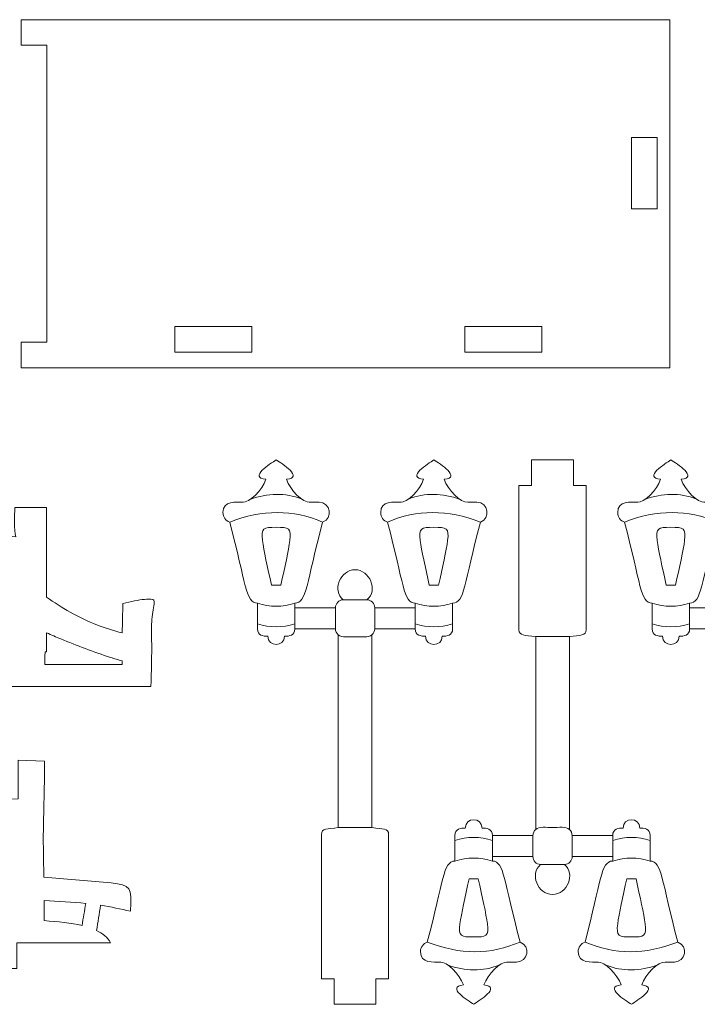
# Model space of a CAD drawing. Header units: millimetres. Extents: x -509 to 694, y -721 to 562.
# Tile 9 of 35: x -186 to -106, y -369 to -254. Entities that reach past the tile are written whole.
import ezdxf

# ---------------------------------------------------------------- set-up
doc = ezdxf.new("R2010")
doc.units = ezdxf.units.MM
doc.header["$MEASUREMENT"] = 0
doc.layers.add('Layer 1', color=7, linetype='Continuous')

msp = doc.modelspace()

# ---------------------------------------------------------------- linework, layer by layer
at = {"layer": 'Layer 1', "color": 250, "lineweight": 9}
for points, knots in [([(-109.3699, -253.7282), (-109.3699, -269.9081), (-109.3699, -278.3483), (-109.3699, -294.5282), (-128.356, -294.5282), (-165.8804, -294.5282), (-185.3699, -294.5282), (-185.3699, -294.5282), (-185.3699, -291.5282), (-185.3699, -291.5282), (-185.3699, -291.5282), (-182.3699, -291.5282), (-182.3699, -291.5282), (-182.3699, -291.5282), (-182.3699, -256.7282), (-182.3699, -256.7282), (-182.3699, -256.7282), (-185.3699, -256.7282), (-185.3699, -256.7282), (-185.3699, -256.7282), (-185.3699, -253.7282), (-185.3699, -253.7282), (-185.3699, -253.7282), (-109.3699, -253.7282), (-109.3699, -253.7282)], [0, 0, 0, 0, 0.125, 0.125, 0.125, 0.25, 0.25, 0.25, 0.375, 0.375, 0.375, 0.5, 0.5, 0.5, 0.625, 0.625, 0.625, 0.75, 0.75, 0.75, 0.875, 0.875, 0.875, 1, 1, 1, 1]), ([(-110.8458, -275.8941), (-110.8458, -275.8941), (-110.8458, -267.527), (-110.8458, -267.527), (-110.8458, -267.527), (-113.8458, -267.527), (-113.8458, -267.527), (-113.8458, -267.527), (-113.8458, -275.8941), (-113.8458, -275.8941), (-113.8458, -275.8941), (-110.8458, -275.8941), (-110.8458, -275.8941)], [0, 0, 0, 0, 0.25, 0.25, 0.25, 0.5, 0.5, 0.5, 0.75, 0.75, 0.75, 1, 1, 1, 1]), ([(-158.3531, -292.6928), (-158.3531, -292.6928), (-158.3531, -289.6928), (-158.3531, -289.6928), (-158.3531, -289.6928), (-167.3531, -289.6928), (-167.3531, -289.6928), (-167.3531, -289.6928), (-167.3531, -292.6928), (-167.3531, -292.6928), (-167.3531, -292.6928), (-158.3531, -292.6928), (-158.3531, -292.6928)], [0, 0, 0, 0, 0.25, 0.25, 0.25, 0.5, 0.5, 0.5, 0.75, 0.75, 0.75, 1, 1, 1, 1]), ([(-124.3867, -292.6928), (-124.3867, -292.6928), (-124.3867, -289.6928), (-124.3867, -289.6928), (-124.3867, -289.6928), (-133.3867, -289.6928), (-133.3867, -289.6928), (-133.3867, -289.6928), (-133.3867, -292.6928), (-133.3867, -292.6928), (-133.3867, -292.6928), (-124.3867, -292.6928), (-124.3867, -292.6928)], [0, 0, 0, 0, 0.25, 0.25, 0.25, 0.5, 0.5, 0.5, 0.75, 0.75, 0.75, 1, 1, 1, 1]), ([(-151.6495, -310.2761), (-151.6495, -310.2761), (-151.5417, -310.2768), (-151.5417, -310.2768), (-152.3624, -310.3362), (-153.8617, -308.8584), (-154.2918, -307.586), (-152.2074, -307.383), (-154.8199, -305.7477), (-155.4963, -305.3207), (-156.1726, -305.7477), (-158.7852, -307.383), (-156.7002, -307.5851), (-157.1307, -308.8579), (-158.6296, -310.3357), (-159.4505, -310.2761), (-159.4505, -310.2761), (-159.3504, -310.2761), (-159.3504, -310.2761), (-160.1742, -310.2761), (-161.7316, -310.0679), (-161.7316, -311.4821), (-161.7316, -312.0018), (-161.398, -312.4476), (-160.9349, -312.6162), (-159.0112, -319.8298), (-159.0939, -322.0797), (-157.6893, -322.1091), (-157.6893, -322.1091), (-157.689, -325.103), (-157.689, -325.103), (-157.6893, -325.8996), (-157.0038, -325.9801), (-156.4783, -325.9801), (-156.4783, -327.2731), (-154.5144, -327.2731), (-154.5144, -325.9801), (-153.9887, -325.9801), (-153.3033, -325.8996), (-153.3033, -325.103), (-153.3033, -325.103), (-148.5543, -325.103), (-148.5543, -325.103), (-148.5543, -325.3885), (-148.425, -325.6455), (-148.2227, -325.8186), (-148.2227, -333.2336), (-148.2227, -340.7995), (-148.2227, -348.4051), (-149.5114, -348.5891), (-150.1881, -348.4782), (-150.1881, -349.2049), (-150.1881, -357.2757), (-150.1881, -358.0708), (-150.1881, -366.1145), (-149.9675, -366.1145), (-149.1752, -366.1145), (-148.7044, -366.1145), (-148.7044, -366.1145), (-148.7044, -369.1146), (-148.7044, -369.1146), (-148.7044, -369.1146), (-143.8055, -369.1146), (-143.8055, -369.1146), (-143.8055, -369.1146), (-143.8055, -366.1145), (-143.8055, -366.1145), (-143.3347, -366.1145), (-142.5424, -366.1145), (-142.3218, -366.1145), (-142.3218, -358.0708), (-142.3218, -357.2757), (-142.3218, -349.2049), (-142.3218, -348.4782), (-142.9985, -348.5891), (-144.2872, -348.4051), (-144.2872, -340.7995), (-144.2872, -333.2336), (-144.2872, -325.8186), (-144.0849, -325.6455), (-143.9555, -325.3885), (-143.9555, -325.103), (-143.9555, -325.103), (-139.2065, -325.103), (-139.2065, -325.103), (-139.2065, -325.8996), (-138.5212, -325.9801), (-137.9955, -325.9801), (-137.9955, -327.2731), (-136.0315, -327.2731), (-136.0315, -325.9801), (-135.5061, -325.9801), (-134.8205, -325.8996), (-134.8209, -325.103), (-134.8209, -325.103), (-134.8205, -322.1091), (-134.8205, -322.1091), (-133.416, -322.0797), (-133.4986, -319.8298), (-131.575, -312.6162), (-130.3122, -312.1567), (-130.6453, -310.2761), (-131.9842, -310.2761), (-131.9842, -310.2761), (-133.0594, -310.2761), (-133.0594, -310.2761), (-133.8803, -310.3357), (-135.3792, -308.8579), (-135.8096, -307.5851), (-133.7246, -307.383), (-136.3372, -305.7477), (-137.0136, -305.3207), (-137.69, -305.7477), (-140.3024, -307.383), (-138.2181, -307.586), (-138.6482, -308.8584), (-140.1475, -310.3362), (-140.9682, -310.2768), (-140.9682, -310.2768), (-140.8604, -310.2761), (-140.8604, -310.2761), (-141.688, -310.2761), (-143.249, -310.0666), (-143.249, -311.4821), (-143.249, -312.0018), (-142.9153, -312.4476), (-142.4521, -312.6162), (-140.5288, -319.8298), (-140.6114, -322.0797), (-139.2065, -322.1091), (-139.2065, -322.1091), (-139.2065, -322.6402), (-139.2065, -322.6402), (-139.2065, -322.6402), (-143.9555, -322.6402), (-143.9555, -322.6402), (-143.9559, -322.1361), (-144.3573, -321.7211), (-144.8563, -321.6996), (-143.5177, -320.6249), (-144.5245, -318.1862), (-146.2549, -318.1862), (-147.9854, -318.1862), (-148.9921, -320.6249), (-147.6536, -321.6996), (-148.1526, -321.7211), (-148.554, -322.1361), (-148.5543, -322.6402), (-148.5543, -322.6402), (-153.3033, -322.6402), (-153.3033, -322.6402), (-153.3033, -322.6402), (-153.3033, -322.1091), (-153.3033, -322.1091), (-151.8985, -322.0797), (-151.9811, -319.8298), (-150.0578, -312.6162), (-148.7945, -312.1567), (-149.1282, -310.2761), (-150.4669, -310.2761), (-150.4669, -310.2761), (-151.6495, -310.2761), (-151.6495, -310.2761)], [0, 0, 0, 0, 0.01851852, 0.01851852, 0.01851852, 0.03703704, 0.03703704, 0.03703704, 0.05555556, 0.05555556, 0.05555556, 0.07407407, 0.07407407, 0.07407407, 0.09259259, 0.09259259, 0.09259259, 0.11111111, 0.11111111, 0.11111111, 0.12962963, 0.12962963, 0.12962963, 0.14814815, 0.14814815, 0.14814815, 0.16666667, 0.16666667, 0.16666667, 0.18518519, 0.18518519, 0.18518519, 0.2037037, 0.2037037, 0.2037037, 0.22222222, 0.22222222, 0.22222222, 0.24074074, 0.24074074, 0.24074074, 0.25925926, 0.25925926, 0.25925926, 0.27777778, 0.27777778, 0.27777778, 0.2962963, 0.2962963, 0.2962963, 0.31481481, 0.31481481, 0.31481481, 0.33333333, 0.33333333, 0.33333333, 0.35185185, 0.35185185, 0.35185185, 0.37037037, 0.37037037, 0.37037037, 0.38888889, 0.38888889, 0.38888889, 0.40740741, 0.40740741, 0.40740741, 0.42592593, 0.42592593, 0.42592593, 0.44444444, 0.44444444, 0.44444444, 0.46296296, 0.46296296, 0.46296296, 0.48148148, 0.48148148, 0.48148148, 0.5, 0.5, 0.5, 0.51851852, 0.51851852, 0.51851852, 0.53703704, 0.53703704, 0.53703704, 0.55555556, 0.55555556, 0.55555556, 0.57407407, 0.57407407, 0.57407407, 0.59259259, 0.59259259, 0.59259259, 0.61111111, 0.61111111, 0.61111111, 0.62962963, 0.62962963, 0.62962963, 0.64814815, 0.64814815, 0.64814815, 0.66666667, 0.66666667, 0.66666667, 0.68518519, 0.68518519, 0.68518519, 0.7037037, 0.7037037, 0.7037037, 0.72222222, 0.72222222, 0.72222222, 0.74074074, 0.74074074, 0.74074074, 0.75925926, 0.75925926, 0.75925926, 0.77777778, 0.77777778, 0.77777778, 0.7962963, 0.7962963, 0.7962963, 0.81481481, 0.81481481, 0.81481481, 0.83333333, 0.83333333, 0.83333333, 0.85185185, 0.85185185, 0.85185185, 0.87037037, 0.87037037, 0.87037037, 0.88888889, 0.88888889, 0.88888889, 0.90740741, 0.90740741, 0.90740741, 0.92592593, 0.92592593, 0.92592593, 0.94444444, 0.94444444, 0.94444444, 0.96296296, 0.96296296, 0.96296296, 0.98148148, 0.98148148, 0.98148148, 1, 1, 1, 1]), ([(-128.5092, -364.1591), (-128.5092, -364.1591), (-128.4014, -364.1584), (-128.4014, -364.1584), (-129.2221, -364.099), (-130.7214, -365.5768), (-131.1515, -366.8492), (-129.0671, -367.0522), (-131.6796, -368.6875), (-132.356, -369.1145), (-133.0323, -368.6875), (-135.6449, -367.0522), (-133.5599, -366.8501), (-133.9904, -365.5773), (-135.4893, -364.0995), (-136.3102, -364.1591), (-136.3102, -364.1591), (-136.2101, -364.1591), (-136.2101, -364.1591), (-137.0339, -364.1591), (-138.5913, -364.3673), (-138.5913, -362.9531), (-138.5913, -362.4334), (-138.2577, -361.9876), (-137.7946, -361.819), (-135.8709, -354.6054), (-135.9536, -352.3555), (-134.549, -352.3261), (-134.549, -352.3261), (-134.5487, -349.3322), (-134.5487, -349.3322), (-134.549, -348.5356), (-133.8635, -348.4551), (-133.338, -348.4551), (-133.338, -347.1621), (-131.3741, -347.1621), (-131.3741, -348.4551), (-130.8484, -348.4551), (-130.163, -348.5356), (-130.163, -349.3322), (-130.163, -349.3322), (-125.414, -349.3322), (-125.414, -349.3322), (-125.414, -349.0467), (-125.2847, -348.7897), (-125.0824, -348.6166), (-125.0824, -341.2016), (-125.0824, -333.6357), (-125.0824, -326.0301), (-126.3711, -325.8461), (-127.0478, -325.957), (-127.0478, -325.2303), (-127.0478, -317.1595), (-127.0478, -316.3644), (-127.0478, -308.3207), (-126.8272, -308.3207), (-126.0349, -308.3207), (-125.5641, -308.3207), (-125.5641, -308.3207), (-125.5641, -305.3206), (-125.5641, -305.3206), (-125.5641, -305.3206), (-120.6652, -305.3206), (-120.6652, -305.3206), (-120.6652, -305.3206), (-120.6652, -308.3207), (-120.6652, -308.3207), (-120.1944, -308.3207), (-119.4021, -308.3207), (-119.1815, -308.3207), (-119.1815, -316.3644), (-119.1815, -317.1595), (-119.1815, -325.2303), (-119.1815, -325.957), (-119.8582, -325.8461), (-121.1469, -326.0301), (-121.1469, -333.6357), (-121.1469, -341.2016), (-121.1469, -348.6166), (-120.9446, -348.7897), (-120.8152, -349.0467), (-120.8152, -349.3322), (-120.8152, -349.3322), (-116.0662, -349.3322), (-116.0662, -349.3322), (-116.0662, -348.5356), (-115.3809, -348.4551), (-114.8552, -348.4551), (-114.8552, -347.1621), (-112.8912, -347.1621), (-112.8912, -348.4551), (-112.3658, -348.4551), (-111.6802, -348.5356), (-111.6806, -349.3322), (-111.6806, -349.3322), (-111.6802, -352.3261), (-111.6802, -352.3261), (-110.2757, -352.3555), (-110.3583, -354.6054), (-108.4347, -361.819), (-107.1719, -362.2785), (-107.505, -364.1591), (-108.8439, -364.1591), (-108.8439, -364.1591), (-109.9191, -364.1591), (-109.9191, -364.1591), (-110.74, -364.0995), (-112.2389, -365.5773), (-112.6693, -366.8501), (-110.5843, -367.0522), (-113.1969, -368.6875), (-113.8733, -369.1145), (-114.5497, -368.6875), (-117.1621, -367.0522), (-115.0778, -366.8492), (-115.5079, -365.5768), (-117.0072, -364.099), (-117.8279, -364.1584), (-117.8279, -364.1584), (-117.7201, -364.1591), (-117.7201, -364.1591), (-118.5477, -364.1591), (-120.1087, -364.3686), (-120.1087, -362.9531), (-120.1087, -362.4334), (-119.775, -361.9876), (-119.3118, -361.819), (-117.3885, -354.6054), (-117.4711, -352.3555), (-116.0662, -352.3261), (-116.0662, -352.3261), (-116.0662, -351.795), (-116.0662, -351.795), (-116.0662, -351.795), (-120.8152, -351.795), (-120.8152, -351.795), (-120.8156, -352.2991), (-121.217, -352.7141), (-121.716, -352.7356), (-120.3774, -353.8103), (-121.3842, -356.249), (-123.1146, -356.249), (-124.8451, -356.249), (-125.8518, -353.8103), (-124.5133, -352.7356), (-125.0123, -352.7141), (-125.4137, -352.2991), (-125.414, -351.795), (-125.414, -351.795), (-130.163, -351.795), (-130.163, -351.795), (-130.163, -351.795), (-130.163, -352.3261), (-130.163, -352.3261), (-128.7582, -352.3555), (-128.8408, -354.6054), (-126.9175, -361.819), (-125.6542, -362.2785), (-125.9879, -364.1591), (-127.3266, -364.1591), (-127.3266, -364.1591), (-128.5092, -364.1591), (-128.5092, -364.1591)], [0, 0, 0, 0, 0.01851852, 0.01851852, 0.01851852, 0.03703704, 0.03703704, 0.03703704, 0.05555556, 0.05555556, 0.05555556, 0.07407407, 0.07407407, 0.07407407, 0.09259259, 0.09259259, 0.09259259, 0.11111111, 0.11111111, 0.11111111, 0.12962963, 0.12962963, 0.12962963, 0.14814815, 0.14814815, 0.14814815, 0.16666667, 0.16666667, 0.16666667, 0.18518519, 0.18518519, 0.18518519, 0.2037037, 0.2037037, 0.2037037, 0.22222222, 0.22222222, 0.22222222, 0.24074074, 0.24074074, 0.24074074, 0.25925926, 0.25925926, 0.25925926, 0.27777778, 0.27777778, 0.27777778, 0.2962963, 0.2962963, 0.2962963, 0.31481481, 0.31481481, 0.31481481, 0.33333333, 0.33333333, 0.33333333, 0.35185185, 0.35185185, 0.35185185, 0.37037037, 0.37037037, 0.37037037, 0.38888889, 0.38888889, 0.38888889, 0.40740741, 0.40740741, 0.40740741, 0.42592593, 0.42592593, 0.42592593, 0.44444444, 0.44444444, 0.44444444, 0.46296296, 0.46296296, 0.46296296, 0.48148148, 0.48148148, 0.48148148, 0.5, 0.5, 0.5, 0.51851852, 0.51851852, 0.51851852, 0.53703704, 0.53703704, 0.53703704, 0.55555556, 0.55555556, 0.55555556, 0.57407407, 0.57407407, 0.57407407, 0.59259259, 0.59259259, 0.59259259, 0.61111111, 0.61111111, 0.61111111, 0.62962963, 0.62962963, 0.62962963, 0.64814815, 0.64814815, 0.64814815, 0.66666667, 0.66666667, 0.66666667, 0.68518519, 0.68518519, 0.68518519, 0.7037037, 0.7037037, 0.7037037, 0.72222222, 0.72222222, 0.72222222, 0.74074074, 0.74074074, 0.74074074, 0.75925926, 0.75925926, 0.75925926, 0.77777778, 0.77777778, 0.77777778, 0.7962963, 0.7962963, 0.7962963, 0.81481481, 0.81481481, 0.81481481, 0.83333333, 0.83333333, 0.83333333, 0.85185185, 0.85185185, 0.85185185, 0.87037037, 0.87037037, 0.87037037, 0.88888889, 0.88888889, 0.88888889, 0.90740741, 0.90740741, 0.90740741, 0.92592593, 0.92592593, 0.92592593, 0.94444444, 0.94444444, 0.94444444, 0.96296296, 0.96296296, 0.96296296, 0.98148148, 0.98148148, 0.98148148, 1, 1, 1, 1]), ([(-105.4016, -310.2761), (-105.4016, -310.2761), (-105.2938, -310.2768), (-105.2938, -310.2768), (-106.1145, -310.3362), (-107.6138, -308.8584), (-108.0439, -307.586), (-105.9595, -307.383), (-108.572, -305.7477), (-109.2484, -305.3207), (-109.9247, -305.7477), (-112.5373, -307.383), (-110.4523, -307.5851), (-110.8828, -308.8579), (-112.3817, -310.3357), (-113.2026, -310.2761), (-113.2026, -310.2761), (-113.1025, -310.2761), (-113.1025, -310.2761), (-113.9263, -310.2761), (-115.4837, -310.0679), (-115.4837, -311.4821), (-115.4837, -312.0018), (-115.1501, -312.4476), (-114.687, -312.6162), (-112.7633, -319.8298), (-112.846, -322.0797), (-111.4414, -322.1091), (-111.4414, -322.1091), (-111.4411, -325.103), (-111.4411, -325.103), (-111.4414, -325.8996), (-110.7559, -325.9801), (-110.2304, -325.9801), (-110.2304, -327.2731), (-108.2665, -327.2731), (-108.2665, -325.9801), (-107.7408, -325.9801), (-107.0554, -325.8996), (-107.0554, -325.103), (-107.0554, -325.103), (-102.3064, -325.103), (-102.3064, -325.103), (-102.3064, -325.3885), (-102.1771, -325.6455), (-101.9748, -325.8186), (-101.9748, -333.2336), (-101.9748, -340.7995), (-101.9748, -348.4051), (-103.2635, -348.5891), (-103.9402, -348.4782), (-103.9402, -349.2049), (-103.9402, -357.2757), (-103.9402, -358.0708), (-103.9402, -366.1145), (-103.7196, -366.1145), (-102.9273, -366.1145), (-102.4565, -366.1145), (-102.4565, -366.1145), (-102.4565, -369.1146), (-102.4565, -369.1146), (-102.4565, -369.1146), (-97.5576, -369.1146), (-97.5576, -369.1146), (-97.5576, -369.1146), (-97.5576, -366.1145), (-97.5576, -366.1145), (-97.0868, -366.1145), (-96.2945, -366.1145), (-96.0739, -366.1145), (-96.0739, -358.0708), (-96.0739, -357.2757), (-96.0739, -349.2049), (-96.0739, -348.4782), (-96.7506, -348.5891), (-98.0393, -348.4051), (-98.0393, -340.7995), (-98.0393, -333.2336), (-98.0393, -325.8186), (-97.837, -325.6455), (-97.7076, -325.3885), (-97.7076, -325.103), (-97.7076, -325.103), (-92.9586, -325.103), (-92.9586, -325.103), (-92.9586, -325.8996), (-92.2733, -325.9801), (-91.7476, -325.9801), (-91.7476, -327.2731), (-89.7837, -327.2731), (-89.7837, -325.9801), (-89.2583, -325.9801), (-88.5727, -325.8996), (-88.5731, -325.103), (-88.5731, -325.103), (-88.5727, -322.1091), (-88.5727, -322.1091), (-87.1682, -322.0797), (-87.2508, -319.8298), (-85.3272, -312.6162), (-84.0644, -312.1567), (-84.3975, -310.2761), (-85.7364, -310.2761), (-85.7364, -310.2761), (-86.8116, -310.2761), (-86.8116, -310.2761), (-87.6325, -310.3357), (-89.1314, -308.8579), (-89.5618, -307.5851), (-87.4768, -307.383), (-90.0893, -305.7477), (-90.7657, -305.3207), (-91.4421, -305.7477), (-94.0545, -307.383), (-91.9702, -307.586), (-92.4003, -308.8584), (-93.8996, -310.3362), (-94.7203, -310.2768), (-94.7203, -310.2768), (-94.6125, -310.2761), (-94.6125, -310.2761), (-95.4401, -310.2761), (-97.0011, -310.0666), (-97.0011, -311.4821), (-97.0011, -312.0018), (-96.6674, -312.4476), (-96.2042, -312.6162), (-94.2809, -319.8298), (-94.3635, -322.0797), (-92.9586, -322.1091), (-92.9586, -322.1091), (-92.9586, -322.6402), (-92.9586, -322.6402), (-92.9586, -322.6402), (-97.7076, -322.6402), (-97.7076, -322.6402), (-97.708, -322.1361), (-98.1094, -321.7211), (-98.6084, -321.6996), (-97.2698, -320.6249), (-98.2766, -318.1862), (-100.007, -318.1862), (-101.7375, -318.1862), (-102.7442, -320.6249), (-101.4057, -321.6996), (-101.9047, -321.7211), (-102.3061, -322.1361), (-102.3064, -322.6402), (-102.3064, -322.6402), (-107.0554, -322.6402), (-107.0554, -322.6402), (-107.0554, -322.6402), (-107.0554, -322.1091), (-107.0554, -322.1091), (-105.6506, -322.0797), (-105.7332, -319.8298), (-103.8099, -312.6162), (-102.5466, -312.1567), (-102.8803, -310.2761), (-104.219, -310.2761), (-104.219, -310.2761), (-105.4016, -310.2761), (-105.4016, -310.2761)], [0, 0, 0, 0, 0.01851852, 0.01851852, 0.01851852, 0.03703704, 0.03703704, 0.03703704, 0.05555556, 0.05555556, 0.05555556, 0.07407407, 0.07407407, 0.07407407, 0.09259259, 0.09259259, 0.09259259, 0.11111111, 0.11111111, 0.11111111, 0.12962963, 0.12962963, 0.12962963, 0.14814815, 0.14814815, 0.14814815, 0.16666667, 0.16666667, 0.16666667, 0.18518519, 0.18518519, 0.18518519, 0.2037037, 0.2037037, 0.2037037, 0.22222222, 0.22222222, 0.22222222, 0.24074074, 0.24074074, 0.24074074, 0.25925926, 0.25925926, 0.25925926, 0.27777778, 0.27777778, 0.27777778, 0.2962963, 0.2962963, 0.2962963, 0.31481481, 0.31481481, 0.31481481, 0.33333333, 0.33333333, 0.33333333, 0.35185185, 0.35185185, 0.35185185, 0.37037037, 0.37037037, 0.37037037, 0.38888889, 0.38888889, 0.38888889, 0.40740741, 0.40740741, 0.40740741, 0.42592593, 0.42592593, 0.42592593, 0.44444444, 0.44444444, 0.44444444, 0.46296296, 0.46296296, 0.46296296, 0.48148148, 0.48148148, 0.48148148, 0.5, 0.5, 0.5, 0.51851852, 0.51851852, 0.51851852, 0.53703704, 0.53703704, 0.53703704, 0.55555556, 0.55555556, 0.55555556, 0.57407407, 0.57407407, 0.57407407, 0.59259259, 0.59259259, 0.59259259, 0.61111111, 0.61111111, 0.61111111, 0.62962963, 0.62962963, 0.62962963, 0.64814815, 0.64814815, 0.64814815, 0.66666667, 0.66666667, 0.66666667, 0.68518519, 0.68518519, 0.68518519, 0.7037037, 0.7037037, 0.7037037, 0.72222222, 0.72222222, 0.72222222, 0.74074074, 0.74074074, 0.74074074, 0.75925926, 0.75925926, 0.75925926, 0.77777778, 0.77777778, 0.77777778, 0.7962963, 0.7962963, 0.7962963, 0.81481481, 0.81481481, 0.81481481, 0.83333333, 0.83333333, 0.83333333, 0.85185185, 0.85185185, 0.85185185, 0.87037037, 0.87037037, 0.87037037, 0.88888889, 0.88888889, 0.88888889, 0.90740741, 0.90740741, 0.90740741, 0.92592593, 0.92592593, 0.92592593, 0.94444444, 0.94444444, 0.94444444, 0.96296296, 0.96296296, 0.96296296, 0.98148148, 0.98148148, 0.98148148, 1, 1, 1, 1]), ([(-170.1716, -331.88), (-174.3148, -331.88), (-178.4581, -331.88), (-182.6013, -331.88), (-182.6013, -331.88), (-187.0252, -331.88), (-187.0252, -331.88), (-187.0252, -331.88), (-187.0252, -334.5694), (-187.0252, -334.5694), (-187.0252, -334.5694), (-195.873, -334.5694), (-195.873, -334.5694), (-195.873, -334.5694), (-195.873, -331.88), (-195.873, -331.88), (-195.873, -331.88), (-225.3979, -331.88), (-225.3979, -331.88), (-225.3979, -331.88), (-225.3979, -334.5694), (-225.3979, -334.5694), (-225.3979, -334.5694), (-234.2457, -334.5694), (-234.2457, -334.5694), (-234.2457, -334.5694), (-234.2457, -331.88), (-234.2457, -331.88), (-234.2457, -331.88), (-243.4879, -331.88), (-243.4879, -331.88), (-243.4879, -328.9834), (-238.9679, -329.715), (-235.8013, -328.3356), (-235.8013, -328.3356), (-235.8013, -310.8936), (-235.8013, -310.8936), (-235.8013, -310.8936), (-234.1235, -310.8936), (-234.1235, -310.8936), (-234.1235, -310.8936), (-234.1159, -311.2215), (-234.1159, -311.2215), (-233.2887, -310.7711), (-233.6401, -310.8936), (-232.2934, -310.8936), (-232.2934, -310.8936), (-232.2934, -312.5712), (-232.2934, -312.5712), (-232.2934, -312.5712), (-232.7737, -312.5788), (-232.7737, -312.5788), (-232.1938, -313.5627), (-232.2934, -313.6744), (-232.2934, -314.7064), (-232.2934, -314.7064), (-226.4976, -314.7064), (-226.4976, -314.7064), (-226.4976, -314.7064), (-221.7695, -314.5539), (-221.7695, -314.5539), (-221.7695, -314.5539), (-218.1092, -314.5539), (-218.1092, -314.5539), (-218.1092, -314.5539), (-218.1092, -310.8936), (-218.1092, -310.8936), (-218.1092, -310.8936), (-214.7537, -310.8936), (-214.7537, -310.8936), (-214.7537, -310.8936), (-214.6013, -311.0461), (-214.6013, -311.0461), (-214.6013, -311.0461), (-214.7461, -318.9999), (-214.7461, -318.9999), (-213.9139, -318.509), (-203.6063, -314.4013), (-203.551, -314.4013), (-203.551, -313.6032), (-203.551, -313.4177), (-203.551, -310.8936), (-203.551, -310.8936), (-203.2508, -310.8936), (-203.2508, -310.8936), (-202.9724, -311.1761), (-202.6372, -311.3638), (-202.3494, -311.6561), (-202.3494, -311.6561), (-202.0489, -311.6561), (-202.0489, -311.6561), (-201.9141, -311.382), (-201.8137, -311.1122), (-201.5982, -310.8936), (-201.5982, -310.8936), (-200.0963, -310.8936), (-200.0963, -310.8936), (-200.0963, -310.8936), (-200.0963, -314.0807), (-200.0963, -314.0807), (-200.0963, -314.0807), (-199.9075, -314.0903), (-199.9075, -314.0903), (-199.9075, -314.0903), (-199.9301, -314.2488), (-199.9301, -314.2488), (-197.1546, -314.2488), (-187.2676, -314.1259), (-185.9995, -314.3312), (-186.2672, -313.517), (-186.127, -311.8207), (-186.127, -310.8936), (-184.8761, -310.8936), (-183.6261, -310.8936), (-182.3906, -310.8936), (-182.3906, -310.8936), (-182.3906, -321.4061), (-182.3906, -321.4061), (-180.6283, -322.6093), (-178.8101, -323.784), (-176.4433, -324.6773), (-175.542, -325.0174), (-174.5611, -325.3169), (-173.5279, -325.5894), (-173.5117, -324.397), (-173.4881, -323.2639), (-173.4635, -322.1386), (-172.9715, -322.0216), (-172.5098, -321.9184), (-172.1024, -321.84), (-171.1765, -321.6616), (-170.5307, -321.6107), (-170.1739, -321.6361), (-169.8171, -321.6616), (-169.7492, -321.7636), (-169.8002, -322.2308), (-169.8511, -322.698), (-170.021, -323.5305), (-170.0805, -324.2865), (-170.1399, -325.0426), (-170.089, -325.7222), (-170.0805, -326.903), (-170.072, -328.0838), (-170.1059, -329.7659), (-170.1399, -330.9297), (-170.1505, -331.2913), (-170.1611, -331.6029), (-170.1716, -331.88)], [0, 0, 0, 0, 0.02040816, 0.02040816, 0.02040816, 0.04081633, 0.04081633, 0.04081633, 0.06122449, 0.06122449, 0.06122449, 0.08163265, 0.08163265, 0.08163265, 0.10204082, 0.10204082, 0.10204082, 0.12244898, 0.12244898, 0.12244898, 0.14285714, 0.14285714, 0.14285714, 0.16326531, 0.16326531, 0.16326531, 0.18367347, 0.18367347, 0.18367347, 0.20408163, 0.20408163, 0.20408163, 0.2244898, 0.2244898, 0.2244898, 0.24489796, 0.24489796, 0.24489796, 0.26530612, 0.26530612, 0.26530612, 0.28571429, 0.28571429, 0.28571429, 0.30612245, 0.30612245, 0.30612245, 0.32653061, 0.32653061, 0.32653061, 0.34693878, 0.34693878, 0.34693878, 0.36734694, 0.36734694, 0.36734694, 0.3877551, 0.3877551, 0.3877551, 0.40816327, 0.40816327, 0.40816327, 0.42857143, 0.42857143, 0.42857143, 0.44897959, 0.44897959, 0.44897959, 0.46938776, 0.46938776, 0.46938776, 0.48979592, 0.48979592, 0.48979592, 0.51020408, 0.51020408, 0.51020408, 0.53061224, 0.53061224, 0.53061224, 0.55102041, 0.55102041, 0.55102041, 0.57142857, 0.57142857, 0.57142857, 0.59183673, 0.59183673, 0.59183673, 0.6122449, 0.6122449, 0.6122449, 0.63265306, 0.63265306, 0.63265306, 0.65306122, 0.65306122, 0.65306122, 0.67346939, 0.67346939, 0.67346939, 0.69387755, 0.69387755, 0.69387755, 0.71428571, 0.71428571, 0.71428571, 0.73469388, 0.73469388, 0.73469388, 0.75510204, 0.75510204, 0.75510204, 0.7755102, 0.7755102, 0.7755102, 0.79591837, 0.79591837, 0.79591837, 0.81632653, 0.81632653, 0.81632653, 0.83673469, 0.83673469, 0.83673469, 0.85714286, 0.85714286, 0.85714286, 0.87755102, 0.87755102, 0.87755102, 0.89795918, 0.89795918, 0.89795918, 0.91836735, 0.91836735, 0.91836735, 0.93877551, 0.93877551, 0.93877551, 0.95918367, 0.95918367, 0.95918367, 0.97959184, 0.97959184, 0.97959184, 1, 1, 1, 1]), ([(-155.4963, -313.2155), (-154.0145, -313.2155), (-153.6988, -313.2555), (-153.891, -314.7637), (-154.0359, -315.8998), (-154.4866, -317.9256), (-154.9574, -320.0098), (-154.9574, -320.0098), (-156.035, -320.0098), (-156.035, -320.0098), (-156.5058, -317.9256), (-156.9565, -315.8998), (-157.1013, -314.7637), (-157.2938, -313.2558), (-156.9779, -313.2155), (-155.4963, -313.2155)], [0, 0, 0, 0, 0.2, 0.2, 0.2, 0.4, 0.4, 0.4, 0.6, 0.6, 0.6, 0.8, 0.8, 0.8, 1, 1, 1, 1]), ([(-137.0136, -313.2155), (-138.4954, -313.2155), (-138.811, -313.2553), (-138.6188, -314.7637), (-138.474, -315.8994), (-138.0233, -317.9258), (-137.5525, -320.0098), (-137.5525, -320.0098), (-136.4749, -320.0098), (-136.4749, -320.0098), (-136.0041, -317.9258), (-135.5534, -315.8994), (-135.4086, -314.7637), (-135.216, -313.2558), (-135.532, -313.2155), (-137.0136, -313.2155)], [0, 0, 0, 0, 0.2, 0.2, 0.2, 0.4, 0.4, 0.4, 0.6, 0.6, 0.6, 0.8, 0.8, 0.8, 1, 1, 1, 1]), ([(-109.2484, -313.2155), (-107.7666, -313.2155), (-107.4509, -313.2555), (-107.6431, -314.7637), (-107.788, -315.8998), (-108.2387, -317.9256), (-108.7095, -320.0098), (-108.7095, -320.0098), (-109.7871, -320.0098), (-109.7871, -320.0098), (-110.2579, -317.9256), (-110.7086, -315.8998), (-110.8534, -314.7637), (-111.0459, -313.2558), (-110.73, -313.2155), (-109.2484, -313.2155)], [0, 0, 0, 0, 0.2, 0.2, 0.2, 0.4, 0.4, 0.4, 0.6, 0.6, 0.6, 0.8, 0.8, 0.8, 1, 1, 1, 1]), ([(-180.7417, -326.2999), (-181.2913, -326.0631), (-181.8411, -325.8264), (-182.3906, -325.5896), (-182.3906, -325.5896), (-182.3906, -327.7904), (-182.3906, -327.7904), (-182.3906, -327.7904), (-182.5769, -327.7904), (-182.5769, -327.7904), (-182.5971, -328.5751), (-182.6084, -329.0207), (-182.6139, -329.3071), (-179.5938, -329.3071), (-176.5737, -329.3071), (-173.5536, -329.3071), (-173.5533, -329.1652), (-173.553, -329.0199), (-173.5526, -328.8724), (-174.0043, -328.7424), (-174.4529, -328.6073), (-174.8972, -328.4661), (-176.902, -327.8291), (-178.8218, -327.0645), (-180.7417, -326.2999)], [0, 0, 0, 0, 0.125, 0.125, 0.125, 0.25, 0.25, 0.25, 0.375, 0.375, 0.375, 0.5, 0.5, 0.5, 0.625, 0.625, 0.625, 0.75, 0.75, 0.75, 0.875, 0.875, 0.875, 1, 1, 1, 1]), ([(-241.8338, -361.8991), (-242.0671, -360.5991), (-241.8224, -359.6579), (-240.5578, -359.2192), (-240.7986, -357.6408), (-241.371, -354.2269), (-241.5011, -353.6195), (-241.7726, -352.3521), (-241.9768, -351.7973), (-240.6346, -351.8866), (-239.112, -351.9879), (-238.2355, -352.8728), (-238.0943, -354.7853), (-238.0888, -354.8601), (-237.7793, -358.5618), (-237.7744, -358.6408), (-236.2566, -358.5179), (-234.8309, -359.0971), (-233.4258, -359.3604), (-233.4258, -359.3604), (-233.4578, -354.0233), (-233.4578, -354.0233), (-233.4578, -354.0233), (-233.2477, -347.1831), (-233.2477, -347.1831), (-233.5154, -346.3689), (-233.3077, -341.8398), (-233.3077, -340.9127), (-233.0794, -340.9888), (-232.9081, -340.7342), (-232.6022, -340.5229), (-231.4836, -340.5229), (-230.3659, -340.5229), (-229.2608, -340.5229), (-229.2608, -340.5229), (-229.2608, -343.0291), (-229.2608, -343.0291), (-223.8361, -342.8247), (-215.9881, -342.9222), (-210.8768, -342.9222), (-210.8768, -342.9222), (-210.8768, -340.5229), (-210.8768, -340.5229), (-210.8768, -340.5229), (-209.3991, -340.5229), (-209.3991, -340.5229), (-209.3991, -340.5229), (-209.3924, -340.7685), (-209.3924, -340.7685), (-208.6384, -340.4196), (-209.0707, -340.5229), (-207.7867, -340.5229), (-207.7867, -340.5229), (-207.7867, -341.7796), (-207.7867, -341.7796), (-207.7867, -341.7796), (-208.2101, -341.7853), (-208.2101, -341.7853), (-208.0094, -342.0621), (-207.8886, -343.5867), (-207.8183, -345.6334), (-204.9668, -345.6732), (-202.1154, -345.7129), (-198.3983, -345.6133), (-194.6812, -345.5137), (-190.3071, -345.2668), (-185.7244, -345.0276), (-185.7244, -342.5758), (-185.7244, -340.7581), (-185.7244, -340.5152), (-185.7244, -340.5152), (-182.6347, -340.6295), (-182.6347, -340.6295), (-182.6347, -342.6431), (-182.7299, -347.1865), (-182.7874, -349.2004), (-182.7874, -349.2004), (-182.7272, -354.2151), (-182.7272, -354.2151), (-182.7272, -354.2151), (-174.8261, -354.8872), (-174.8261, -354.8872), (-172.5642, -355.1661), (-172.3687, -355.3443), (-172.5687, -358.2165), (-173.6988, -357.9443), (-174.8557, -357.7004), (-176.0674, -357.5153), (-176.2228, -358.4994), (-176.3782, -359.4837), (-176.5336, -360.4679), (-175.8064, -360.8209), (-175.2653, -361.2487), (-174.8988, -361.8991), (-174.8988, -361.8991), (-185.8924, -361.8991), (-185.8924, -361.8991), (-185.8924, -361.8991), (-185.8924, -364.8991), (-185.8924, -364.8991), (-185.8924, -364.8991), (-192.4077, -364.8991), (-192.4077, -364.8991), (-192.4077, -364.8991), (-192.4077, -361.8991), (-192.4077, -361.8991), (-202.9391, -361.8991), (-217.9514, -361.8991), (-223.6376, -361.8991), (-223.6376, -361.8991), (-223.6376, -364.8991), (-223.6376, -364.8991), (-223.6376, -364.8991), (-230.1529, -364.8991), (-230.1529, -364.8991), (-230.1529, -364.8991), (-230.1529, -361.8991), (-230.1529, -361.8991), (-230.1529, -361.8991), (-241.8338, -361.8991), (-241.8338, -361.8991)], [0, 0, 0, 0, 0.025, 0.025, 0.025, 0.05, 0.05, 0.05, 0.075, 0.075, 0.075, 0.1, 0.1, 0.1, 0.125, 0.125, 0.125, 0.15, 0.15, 0.15, 0.175, 0.175, 0.175, 0.2, 0.2, 0.2, 0.225, 0.225, 0.225, 0.25, 0.25, 0.25, 0.275, 0.275, 0.275, 0.3, 0.3, 0.3, 0.325, 0.325, 0.325, 0.35, 0.35, 0.35, 0.375, 0.375, 0.375, 0.4, 0.4, 0.4, 0.425, 0.425, 0.425, 0.45, 0.45, 0.45, 0.475, 0.475, 0.475, 0.5, 0.5, 0.5, 0.525, 0.525, 0.525, 0.55, 0.55, 0.55, 0.575, 0.575, 0.575, 0.6, 0.6, 0.6, 0.625, 0.625, 0.625, 0.65, 0.65, 0.65, 0.675, 0.675, 0.675, 0.7, 0.7, 0.7, 0.725, 0.725, 0.725, 0.75, 0.75, 0.75, 0.775, 0.775, 0.775, 0.8, 0.8, 0.8, 0.825, 0.825, 0.825, 0.85, 0.85, 0.85, 0.875, 0.875, 0.875, 0.9, 0.9, 0.9, 0.925, 0.925, 0.925, 0.95, 0.95, 0.95, 0.975, 0.975, 0.975, 1, 1, 1, 1]), ([(-132.356, -361.2197), (-130.8742, -361.2197), (-130.5585, -361.1797), (-130.7507, -359.6715), (-130.8956, -358.5354), (-131.3463, -356.5096), (-131.8171, -354.4254), (-131.8171, -354.4254), (-132.8947, -354.4254), (-132.8947, -354.4254), (-133.3655, -356.5096), (-133.8162, -358.5354), (-133.961, -359.6715), (-134.1535, -361.1794), (-133.8376, -361.2197), (-132.356, -361.2197)], [0, 0, 0, 0, 0.2, 0.2, 0.2, 0.4, 0.4, 0.4, 0.6, 0.6, 0.6, 0.8, 0.8, 0.8, 1, 1, 1, 1]), ([(-113.8733, -361.2197), (-115.3551, -361.2197), (-115.6707, -361.1799), (-115.4785, -359.6715), (-115.3337, -358.5358), (-114.883, -356.5094), (-114.4122, -354.4254), (-114.4122, -354.4254), (-113.3346, -354.4254), (-113.3346, -354.4254), (-112.8638, -356.5094), (-112.4131, -358.5358), (-112.2683, -359.6715), (-112.0757, -361.1794), (-112.3917, -361.2197), (-113.8733, -361.2197)], [0, 0, 0, 0, 0.2, 0.2, 0.2, 0.4, 0.4, 0.4, 0.6, 0.6, 0.6, 0.8, 0.8, 0.8, 1, 1, 1, 1]), ([(-182.666, -359.3017), (-182.666, -359.3017), (-182.6943, -356.9513), (-182.6943, -356.9513), (-181.0318, -357.03), (-179.3833, -357.1239), (-177.8049, -357.2922), (-177.9517, -358.1543), (-178.0986, -359.0164), (-178.2455, -359.8784), (-179.5337, -359.5697), (-181.1107, -359.4349), (-182.666, -359.3017)], [0, 0, 0, 0, 0.25, 0.25, 0.25, 0.5, 0.5, 0.5, 0.75, 0.75, 0.75, 1, 1, 1, 1])]:
    msp.add_open_spline(points, degree=3, knots=knots, dxfattribs=at)
at = {"layer": 'Layer 1', "color": 242, "lineweight": 9}
for points in [[(-152.5051, -309.9015), (-154.4585, -309.1613), (-156.4728, -309.1752), (-158.5473, -309.9427)], [(-140.0047, -309.9015), (-138.0514, -309.1613), (-136.0371, -309.1752), (-133.9626, -309.9427)], [(-106.2572, -309.9015), (-108.2106, -309.1613), (-110.2249, -309.1752), (-112.2994, -309.9427)], [(-150.0578, -312.6162), (-153.5011, -311.104), (-157.1266, -311.104), (-160.9349, -312.6162)], [(-142.4521, -312.6162), (-139.0088, -311.104), (-135.3833, -311.104), (-131.575, -312.6162)], [(-103.8099, -312.6162), (-107.2532, -311.104), (-110.8787, -311.104), (-114.687, -312.6162)], [(-144.8563, -321.6996), (-144.8563, -321.6996), (-147.6536, -321.6996), (-147.6536, -321.6996)], [(-153.3033, -322.1091), (-154.7652, -322.5786), (-156.2272, -322.5786), (-157.6893, -322.1091)], [(-153.3033, -322.6402), (-153.3033, -322.6402), (-153.3033, -325.103), (-153.3033, -325.103)], [(-148.5543, -322.6402), (-148.5543, -322.6402), (-148.5543, -325.103), (-148.5543, -325.103)], [(-143.9555, -322.6402), (-143.9555, -322.6402), (-143.9555, -325.103), (-143.9555, -325.103)], [(-139.2065, -322.1091), (-137.7447, -322.5786), (-136.2827, -322.5786), (-134.8205, -322.1091)], [(-139.2065, -322.6402), (-139.2065, -322.6402), (-139.2065, -325.103), (-139.2065, -325.103)], [(-107.0554, -322.1091), (-108.5173, -322.5786), (-109.9793, -322.5786), (-111.4414, -322.1091)], [(-107.0554, -322.6402), (-107.0554, -322.6402), (-107.0554, -325.103), (-107.0554, -325.103)], [(-153.3033, -324.5199), (-154.7652, -324.989), (-156.2272, -324.989), (-157.6893, -324.5199)], [(-139.2065, -324.5199), (-137.7447, -324.989), (-136.2827, -324.989), (-134.8205, -324.5199)], [(-107.0554, -324.5199), (-108.5173, -324.989), (-109.9793, -324.989), (-111.4414, -324.5199)], [(-125.0824, -326.0301), (-125.0824, -326.0301), (-121.1469, -326.0301), (-121.1469, -326.0301)], [(-148.2227, -348.4051), (-148.2227, -348.4051), (-144.2872, -348.4051), (-144.2872, -348.4051)], [(-130.163, -349.9153), (-131.6249, -349.4462), (-133.0869, -349.4462), (-134.549, -349.9153)], [(-130.163, -351.795), (-130.163, -351.795), (-130.163, -349.3322), (-130.163, -349.3322)], [(-125.414, -351.795), (-125.414, -351.795), (-125.414, -349.3322), (-125.414, -349.3322)], [(-120.8152, -351.795), (-120.8152, -351.795), (-120.8152, -349.3322), (-120.8152, -349.3322)], [(-116.0662, -351.795), (-116.0662, -351.795), (-116.0662, -349.3322), (-116.0662, -349.3322)], [(-116.0662, -349.9153), (-114.6044, -349.4462), (-113.1424, -349.4462), (-111.6802, -349.9153)], [(-130.163, -352.3261), (-131.6249, -351.8566), (-133.0869, -351.8566), (-134.549, -352.3261)], [(-116.0662, -352.3261), (-114.6044, -351.8566), (-113.1424, -351.8566), (-111.6802, -352.3261)], [(-121.716, -352.7356), (-121.716, -352.7356), (-124.5133, -352.7356), (-124.5133, -352.7356)], [(-126.9175, -361.819), (-130.3608, -363.3312), (-133.9863, -363.3312), (-137.7946, -361.819)], [(-119.3118, -361.819), (-115.8685, -363.3312), (-112.243, -363.3312), (-108.4347, -361.819)], [(-129.3648, -364.5337), (-131.3182, -365.2739), (-133.3325, -365.26), (-135.407, -364.4925)], [(-116.8644, -364.5337), (-114.9111, -365.2739), (-112.8968, -365.26), (-110.8223, -364.4925)]]:
    msp.add_open_spline(points, degree=3, dxfattribs=at)
for points in [[(-144.2872, -325.8186), (-144.6905, -326.1633), (-145.5212, -326.0433), (-146.2549, -326.0433), (-146.9886, -326.0433), (-147.8193, -326.1633), (-148.2227, -325.8186)], [(-121.1469, -348.6166), (-121.5502, -348.2719), (-122.3809, -348.3919), (-123.1146, -348.3919), (-123.8483, -348.3919), (-124.679, -348.2719), (-125.0824, -348.6166)]]:
    msp.add_open_spline(points, degree=3, knots=[0, 0, 0, 0, 0.5, 0.5, 0.5, 1, 1, 1, 1], dxfattribs=at)

doc.saveas('drawing.dxf')
